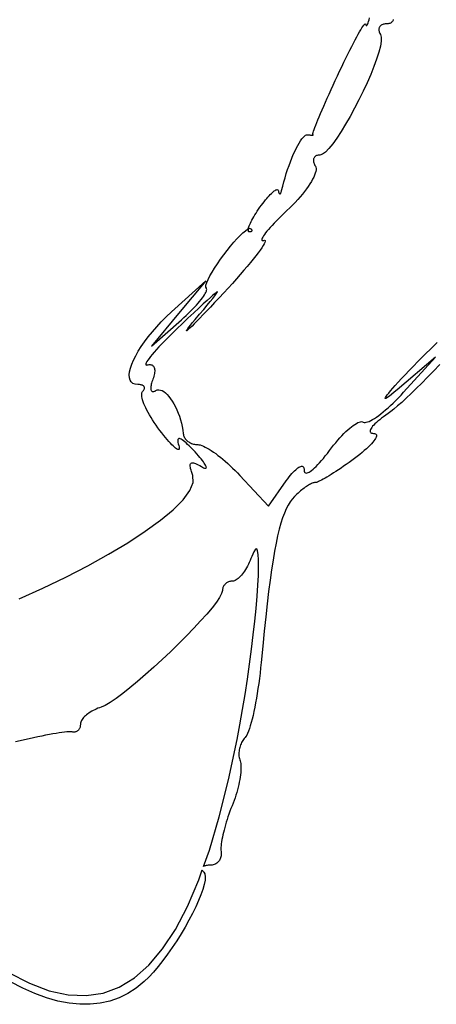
# Model space of a CAD drawing. Header units: metres. Extents: x 7 to 471, y 42 to 513.
# Tile 44 of 85: x 161 to 174, y 157 to 189. Entities that reach past the tile are written whole.
import ezdxf

# ---------------------------------------------------------------- set-up
doc = ezdxf.new("R2010")
doc.units = ezdxf.units.M

msp = doc.modelspace()

# ---------------------------------------------------------------- linework, layer by layer
for p, q in [((172.291, 188.817), (172.306, 188.872)), ((172.306, 188.872), (172.321, 188.934)), ((173.084, 188.86), (173.076, 188.84)), ((173.09, 188.881), (173.084, 188.86)), ((172, 188.481), (172.04, 188.55)), ((172.04, 188.55), (172.076, 188.609)), ((172.076, 188.609), (172.108, 188.658)), ((172.108, 188.658), (172.135, 188.697)), ((172.135, 188.697), (172.157, 188.724)), ((172.157, 188.724), (172.174, 188.74)), ((172.174, 188.74), (172.186, 188.744)), ((172.186, 188.744), (172.193, 188.736)), ((172.193, 188.736), (172.202, 188.707)), ((172.202, 188.707), (172.213, 188.69)), ((172.213, 188.69), (172.224, 188.685)), ((172.224, 188.685), (172.236, 188.691)), ((172.236, 188.691), (172.249, 188.708)), ((172.249, 188.708), (172.263, 188.735)), ((172.263, 188.735), (172.277, 188.771)), ((172.277, 188.771), (172.291, 188.817)), ((172.626, 188.575), (172.625, 188.552)), ((172.625, 188.552), (172.626, 188.528)), ((172.629, 188.597), (172.626, 188.575)), ((172.635, 188.617), (172.629, 188.597)), ((172.644, 188.636), (172.635, 188.617)), ((172.656, 188.654), (172.644, 188.636)), ((172.669, 188.67), (172.656, 188.654)), ((172.685, 188.685), (172.669, 188.67)), ((172.704, 188.698), (172.685, 188.685)), ((172.725, 188.709), (172.704, 188.698)), ((172.748, 188.719), (172.725, 188.709)), ((172.773, 188.726), (172.748, 188.719)), ((172.8, 188.732), (172.773, 188.726)), ((172.83, 188.735), (172.8, 188.732)), ((172.861, 188.736), (172.83, 188.735)), ((172.893, 188.737), (172.861, 188.736)), ((172.922, 188.741), (172.893, 188.737)), ((172.949, 188.746), (172.922, 188.741)), ((172.974, 188.754), (172.949, 188.746)), ((172.997, 188.764), (172.974, 188.754)), ((173.018, 188.776), (172.997, 188.764)), ((173.036, 188.789), (173.018, 188.776)), ((173.051, 188.804), (173.036, 188.789)), ((173.065, 188.821), (173.051, 188.804)), ((173.076, 188.84), (173.065, 188.821)), ((171.803, 188.118), (171.857, 188.221)), ((171.857, 188.221), (171.908, 188.317)), ((171.908, 188.317), (171.956, 188.403)), ((171.956, 188.403), (172, 188.481)), ((172.626, 188.528), (172.631, 188.504)), ((172.631, 188.504), (172.638, 188.478)), ((172.638, 188.478), (172.648, 188.451)), ((172.648, 188.451), (172.661, 188.424)), ((172.661, 188.424), (172.677, 188.396)), ((172.677, 188.396), (172.702, 188.309)), ((172.702, 188.309), (172.7, 188.182)), ((171.687, 187.89), (171.746, 188.008)), ((171.746, 188.008), (171.803, 188.118)), ((172.673, 188.018), (172.623, 187.824)), ((172.7, 188.182), (172.673, 188.018)), ((171.494, 187.499), (171.56, 187.635)), ((171.56, 187.635), (171.625, 187.766)), ((171.625, 187.766), (171.687, 187.89)), ((172.553, 187.604), (172.464, 187.364)), ((172.623, 187.824), (172.553, 187.604)), ((171.357, 187.211), (171.426, 187.357)), ((171.426, 187.357), (171.494, 187.499)), ((172.464, 187.364), (172.36, 187.106)), ((171.216, 186.909), (171.286, 187.06)), ((171.286, 187.06), (171.357, 187.211)), ((172.36, 187.106), (172.244, 186.838)), ((171.082, 186.615), (171.148, 186.76)), ((171.148, 186.76), (171.216, 186.909)), ((172.244, 186.838), (172.116, 186.563)), ((170.899, 186.206), (170.957, 186.338)), ((170.957, 186.338), (171.018, 186.474)), ((171.018, 186.474), (171.082, 186.615)), ((172.116, 186.563), (171.981, 186.286)), ((170.792, 185.96), (170.844, 186.08)), ((170.844, 186.08), (170.899, 186.206)), ((171.84, 186.013), (171.695, 185.748)), ((171.981, 186.286), (171.84, 186.013)), ((170.658, 185.641), (170.699, 185.74)), ((170.699, 185.74), (170.743, 185.847)), ((170.743, 185.847), (170.792, 185.96)), ((171.695, 185.748), (171.55, 185.496)), ((170.536, 185.329), (170.56, 185.393)), ((170.56, 185.393), (170.588, 185.467)), ((170.588, 185.467), (170.621, 185.55)), ((170.621, 185.55), (170.658, 185.641)), ((171.55, 185.496), (171.407, 185.262)), ((170.137, 185.022), (170.179, 185.073)), ((170.179, 185.073), (170.219, 185.113)), ((170.219, 185.113), (170.257, 185.141)), ((170.257, 185.141), (170.292, 185.157)), ((170.292, 185.157), (170.325, 185.159)), ((170.325, 185.159), (170.345, 185.157)), ((170.345, 185.157), (170.363, 185.154)), ((170.363, 185.154), (170.381, 185.152)), ((170.381, 185.152), (170.398, 185.151)), ((170.398, 185.151), (170.414, 185.149)), ((170.414, 185.149), (170.428, 185.148)), ((170.428, 185.148), (170.442, 185.147)), ((170.442, 185.147), (170.454, 185.147)), ((170.454, 185.147), (170.466, 185.147)), ((170.466, 185.147), (170.475, 185.147)), ((170.475, 185.147), (170.484, 185.148)), ((170.484, 185.148), (170.491, 185.149)), ((170.491, 185.149), (170.497, 185.15)), ((170.493, 185.176), (170.496, 185.198)), ((170.496, 185.167), (170.493, 185.176)), ((170.496, 185.198), (170.504, 185.231)), ((170.501, 185.163), (170.496, 185.167)), ((170.497, 185.15), (170.502, 185.151)), ((170.505, 185.16), (170.501, 185.163)), ((170.502, 185.151), (170.505, 185.153)), ((170.504, 185.231), (170.518, 185.275)), ((170.506, 185.158), (170.505, 185.16)), ((170.505, 185.153), (170.506, 185.155)), ((170.506, 185.155), (170.506, 185.158)), ((170.518, 185.275), (170.536, 185.329)), ((171.267, 185.05), (171.135, 184.866)), ((171.407, 185.262), (171.267, 185.05)), ((169.908, 184.621), (169.955, 184.718)), ((169.955, 184.718), (170.002, 184.808)), ((170.002, 184.808), (170.048, 184.889)), ((170.048, 184.889), (170.093, 184.96)), ((170.093, 184.96), (170.137, 185.022)), ((171.135, 184.866), (171.011, 184.714)), ((169.768, 184.288), (169.814, 184.405)), ((169.814, 184.405), (169.861, 184.516)), ((169.861, 184.516), (169.908, 184.621)), ((170.533, 184.415), (170.524, 184.396)), ((170.544, 184.433), (170.533, 184.415)), ((170.558, 184.448), (170.544, 184.433)), ((170.574, 184.462), (170.558, 184.448)), ((170.593, 184.474), (170.574, 184.462)), ((170.613, 184.484), (170.593, 184.474)), ((170.636, 184.492), (170.613, 184.484)), ((170.661, 184.498), (170.636, 184.492)), ((170.688, 184.502), (170.661, 184.498)), ((170.718, 184.503), (170.688, 184.502)), ((170.8, 184.528), (170.718, 184.503)), ((170.898, 184.6), (170.8, 184.528)), ((171.011, 184.714), (170.898, 184.6)), ((169.677, 184.038), (169.722, 184.165)), ((169.722, 184.165), (169.768, 184.288)), ((170.513, 184.354), (170.512, 184.331)), ((170.512, 184.331), (170.513, 184.307)), ((170.517, 184.376), (170.513, 184.354)), ((170.513, 184.307), (170.516, 184.281)), ((170.516, 184.281), (170.522, 184.255)), ((170.524, 184.396), (170.517, 184.376)), ((170.522, 184.255), (170.531, 184.227)), ((170.531, 184.227), (170.543, 184.199)), ((170.543, 184.199), (170.557, 184.17)), ((170.557, 184.17), (170.574, 184.14)), ((170.574, 184.14), (170.589, 184.107)), ((170.589, 184.107), (170.595, 184.067)), ((169.554, 183.636), (169.593, 183.773)), ((169.593, 183.773), (169.634, 183.907)), ((169.634, 183.907), (169.677, 184.038)), ((170.52, 183.789), (170.485, 183.72)), ((170.549, 183.854), (170.52, 183.789)), ((170.571, 183.915), (170.549, 183.854)), ((170.586, 183.971), (170.571, 183.915)), ((170.594, 184.022), (170.586, 183.971)), ((170.595, 184.067), (170.594, 184.022)), ((169.483, 183.356), (169.517, 183.497)), ((169.517, 183.497), (169.554, 183.636)), ((170.344, 183.491), (170.286, 183.41)), ((170.396, 183.57), (170.344, 183.491)), ((170.444, 183.647), (170.396, 183.57)), ((170.485, 183.72), (170.444, 183.647)), ((169.001, 183.102), (169.041, 183.148)), ((169.041, 183.148), (169.079, 183.191)), ((169.079, 183.191), (169.116, 183.23)), ((169.116, 183.23), (169.152, 183.265)), ((169.152, 183.265), (169.185, 183.296)), ((169.185, 183.296), (169.216, 183.323)), ((169.216, 183.323), (169.245, 183.345)), ((169.245, 183.345), (169.272, 183.363)), ((169.272, 183.363), (169.296, 183.376)), ((169.296, 183.376), (169.317, 183.384)), ((169.317, 183.384), (169.335, 183.387)), ((169.335, 183.387), (169.351, 183.385)), ((169.351, 183.385), (169.363, 183.378)), ((169.363, 183.378), (169.372, 183.365)), ((169.372, 183.365), (169.377, 183.347)), ((169.377, 183.347), (169.381, 183.327)), ((169.381, 183.327), (169.385, 183.309)), ((169.385, 183.309), (169.39, 183.293)), ((169.39, 183.293), (169.394, 183.28)), ((169.394, 183.28), (169.399, 183.268)), ((169.399, 183.268), (169.405, 183.259)), ((169.405, 183.259), (169.41, 183.252)), ((169.41, 183.252), (169.415, 183.247)), ((169.415, 183.247), (169.421, 183.245)), ((169.421, 183.245), (169.427, 183.244)), ((169.427, 183.244), (169.432, 183.246)), ((169.432, 183.246), (169.438, 183.25)), ((169.438, 183.25), (169.444, 183.255)), ((169.444, 183.255), (169.45, 183.263)), ((169.45, 183.263), (169.456, 183.274)), ((169.456, 183.274), (169.461, 183.286)), ((169.461, 183.286), (169.467, 183.3)), ((169.467, 183.3), (169.472, 183.317)), ((169.472, 183.317), (169.478, 183.335)), ((169.478, 183.335), (169.483, 183.356)), ((170.081, 183.153), (170.004, 183.065)), ((170.154, 183.24), (170.081, 183.153)), ((170.222, 183.326), (170.154, 183.24)), ((170.286, 183.41), (170.222, 183.326)), ((168.74, 182.753), (168.784, 182.818)), ((168.784, 182.818), (168.829, 182.881)), ((168.829, 182.881), (168.873, 182.941)), ((168.873, 182.941), (168.917, 182.998)), ((168.917, 182.998), (168.959, 183.052)), ((168.959, 183.052), (169.001, 183.102)), ((169.837, 182.887), (169.748, 182.798)), ((169.922, 182.976), (169.837, 182.887)), ((170.004, 183.065), (169.922, 182.976)), ((168.554, 182.458), (168.586, 182.513)), ((168.586, 182.513), (168.621, 182.57)), ((168.621, 182.57), (168.658, 182.63)), ((168.658, 182.63), (168.698, 182.691)), ((168.698, 182.691), (168.74, 182.753)), ((169.475, 182.539), (169.393, 182.457)), ((169.563, 182.623), (169.475, 182.539)), ((169.655, 182.71), (169.563, 182.623)), ((169.748, 182.798), (169.655, 182.71)), ((168.411, 182.151), (168.422, 182.185)), ((168.422, 182.185), (168.436, 182.223)), ((168.436, 182.223), (168.454, 182.264)), ((168.454, 182.264), (168.475, 182.308)), ((168.475, 182.308), (168.498, 182.355)), ((168.498, 182.355), (168.525, 182.405)), ((168.525, 182.405), (168.554, 182.458)), ((169.175, 182.232), (169.113, 182.165)), ((169.242, 182.304), (169.175, 182.232)), ((169.315, 182.379), (169.242, 182.304)), ((169.393, 182.457), (169.315, 182.379)), ((168.041, 181.802), (168.14, 181.905)), ((168.14, 181.905), (168.231, 181.992)), ((168.231, 181.992), (168.313, 182.06)), ((168.313, 182.06), (168.384, 182.106)), ((168.384, 182.106), (168.401, 182.112)), ((168.401, 182.112), (168.398, 182.095)), ((168.398, 182.095), (168.398, 182.073)), ((168.398, 182.073), (168.4, 182.056)), ((168.4, 182.056), (168.407, 182.044)), ((168.442, 182.127), (168.401, 182.112)), ((168.401, 182.112), (168.403, 182.121)), ((168.403, 182.121), (168.411, 182.151)), ((168.407, 182.044), (168.417, 182.036)), ((168.417, 182.036), (168.431, 182.033)), ((168.431, 182.033), (168.447, 182.034)), ((168.483, 182.122), (168.442, 182.127)), ((168.447, 182.034), (168.461, 182.034)), ((168.461, 182.034), (168.474, 182.036)), ((168.474, 182.036), (168.486, 182.038)), ((168.495, 182.114), (168.483, 182.122)), ((168.486, 182.038), (168.496, 182.04)), ((168.504, 182.107), (168.495, 182.114)), ((168.496, 182.04), (168.505, 182.043)), ((168.512, 182.1), (168.504, 182.107)), ((168.505, 182.043), (168.513, 182.047)), ((168.519, 182.094), (168.512, 182.1)), ((168.513, 182.047), (168.519, 182.05)), ((168.524, 182.087), (168.519, 182.094)), ((168.519, 182.05), (168.524, 182.055)), ((168.528, 182.081), (168.524, 182.087)), ((168.524, 182.055), (168.528, 182.059)), ((168.53, 182.075), (168.528, 182.081)), ((168.528, 182.059), (168.53, 182.064)), ((168.53, 182.069), (168.53, 182.075)), ((168.53, 182.064), (168.53, 182.069)), ((168.895, 181.893), (168.871, 181.854)), ((168.926, 181.938), (168.895, 181.893)), ((168.964, 181.987), (168.926, 181.938)), ((169.008, 182.042), (168.964, 181.987)), ((169.058, 182.101), (169.008, 182.042)), ((169.113, 182.165), (169.058, 182.101)), ((167.721, 181.422), (167.829, 181.557)), ((167.829, 181.557), (167.937, 181.685)), ((167.937, 181.685), (168.041, 181.802)), ((168.883, 181.579), (168.839, 181.511)), ((168.844, 181.792), (168.841, 181.77)), ((168.841, 181.77), (168.846, 181.755)), ((168.854, 181.82), (168.844, 181.792)), ((168.846, 181.755), (168.859, 181.746)), ((168.871, 181.854), (168.854, 181.82)), ((168.859, 181.746), (168.879, 181.744)), ((168.879, 181.744), (168.908, 181.749)), ((168.916, 181.636), (168.883, 181.579)), ((168.908, 181.749), (168.934, 181.752)), ((168.938, 181.683), (168.916, 181.636)), ((168.934, 181.752), (168.947, 181.741)), ((168.949, 181.718), (168.938, 181.683)), ((168.947, 181.741), (168.949, 181.718)), ((167.51, 181.139), (167.614, 181.281)), ((167.614, 181.281), (167.721, 181.422)), ((168.647, 181.249), (168.565, 181.144)), ((168.721, 181.345), (168.647, 181.249)), ((168.785, 181.433), (168.721, 181.345)), ((168.839, 181.511), (168.785, 181.433)), ((167.319, 180.856), (167.411, 180.996)), ((167.411, 180.996), (167.51, 181.139)), ((168.373, 180.91), (168.264, 180.782)), ((168.473, 181.03), (168.373, 180.91)), ((168.565, 181.144), (168.473, 181.03)), ((167.107, 180.485), (167.165, 180.598)), ((167.165, 180.598), (167.236, 180.723)), ((167.236, 180.723), (167.319, 180.856)), ((168.148, 180.648), (168.025, 180.507)), ((168.264, 180.782), (168.148, 180.648)), ((165.924, 179.44), (167.038, 180.446)), ((167.038, 180.446), (166.157, 179.387)), ((167.034, 180.241), (167.04, 180.303)), ((167.04, 180.303), (167.064, 180.385)), ((167.064, 180.385), (167.107, 180.485)), ((167.895, 180.361), (167.758, 180.21)), ((168.025, 180.507), (167.895, 180.361)), ((166.959, 179.939), (166.991, 179.986)), ((166.991, 179.986), (167.017, 180.03)), ((167.017, 180.03), (167.038, 180.07)), ((167.051, 180.201), (167.034, 180.241)), ((167.038, 180.07), (167.052, 180.105)), ((167.061, 180.184), (167.051, 180.201)), ((167.052, 180.105), (167.061, 180.137)), ((167.064, 180.163), (167.061, 180.184)), ((167.061, 180.137), (167.064, 180.163)), ((167.266, 179.982), (167.182, 179.907)), ((167.26, 179.876), (167.324, 179.957)), ((167.331, 180.037), (167.266, 179.982)), ((167.324, 179.957), (167.37, 180.019)), ((167.376, 180.073), (167.331, 180.037)), ((167.37, 180.019), (167.399, 180.061)), ((167.403, 180.088), (167.376, 180.073)), ((167.399, 180.061), (167.41, 180.085)), ((167.41, 180.085), (167.403, 180.088)), ((167.615, 180.054), (167.466, 179.894)), ((167.758, 180.21), (167.615, 180.054)), ((166.671, 179.593), (166.73, 179.657)), ((166.73, 179.657), (166.785, 179.718)), ((166.785, 179.718), (166.835, 179.778)), ((166.953, 179.698), (166.808, 179.562)), ((166.835, 179.778), (166.881, 179.834)), ((166.881, 179.834), (166.923, 179.888)), ((166.923, 179.888), (166.959, 179.939)), ((167.078, 179.812), (166.953, 179.698)), ((166.965, 179.519), (167.08, 179.657)), ((167.182, 179.907), (167.078, 179.812)), ((167.08, 179.657), (167.178, 179.776)), ((167.178, 179.776), (167.26, 179.876)), ((167.32, 179.738), (167.183, 179.593)), ((167.466, 179.894), (167.32, 179.738)), ((166.157, 179.387), (165.276, 178.329)), ((165.756, 179.283), (165.924, 179.44)), ((166.324, 179.254), (166.4, 179.323)), ((166.4, 179.323), (166.472, 179.393)), ((166.642, 179.407), (166.455, 179.231)), ((166.472, 179.393), (166.542, 179.461)), ((166.542, 179.461), (166.608, 179.528)), ((166.608, 179.528), (166.671, 179.593)), ((166.808, 179.562), (166.642, 179.407)), ((166.687, 179.188), (166.834, 179.363)), ((166.834, 179.363), (166.965, 179.519)), ((166.941, 179.339), (166.836, 179.231)), ((167.057, 179.46), (166.941, 179.339)), ((167.183, 179.593), (167.057, 179.46)), ((165.276, 178.329), (166.245, 179.183)), ((165.447, 178.961), (165.597, 179.123)), ((165.597, 179.123), (165.756, 179.283)), ((166.247, 179.035), (166.126, 178.92)), ((166.245, 179.183), (166.324, 179.254)), ((166.455, 179.231), (166.247, 179.035)), ((166.487, 178.944), (166.54, 179.011)), ((166.54, 179.011), (166.607, 179.092)), ((166.659, 179.051), (166.588, 178.98)), ((166.607, 179.092), (166.687, 179.188)), ((166.742, 179.135), (166.659, 179.051)), ((166.836, 179.231), (166.742, 179.135)), ((165.177, 178.636), (165.307, 178.798)), ((165.307, 178.798), (165.447, 178.961)), ((165.9, 178.7), (165.795, 178.595)), ((166.01, 178.808), (165.9, 178.7)), ((166.126, 178.92), (166.01, 178.808)), ((166.407, 178.822), (166.408, 178.832)), ((166.419, 178.827), (166.407, 178.822)), ((166.408, 178.832), (166.421, 178.855)), ((166.443, 178.845), (166.419, 178.827)), ((166.421, 178.855), (166.448, 178.892)), ((166.479, 178.877), (166.443, 178.845)), ((166.448, 178.892), (166.487, 178.944)), ((166.528, 178.922), (166.479, 178.877)), ((166.588, 178.98), (166.528, 178.922)), ((164.95, 178.319), (165.057, 178.476)), ((165.057, 178.476), (165.177, 178.636)), ((165.604, 178.399), (165.519, 178.308)), ((165.696, 178.495), (165.604, 178.399)), ((165.795, 178.595), (165.696, 178.495)), ((174.4, 178.342), (174.512, 178.448)), ((164.771, 178.019), (164.854, 178.167)), ((164.854, 178.167), (164.95, 178.319)), ((165.305, 178.068), (165.249, 178)), ((165.369, 178.142), (165.305, 178.068)), ((165.44, 178.223), (165.369, 178.142)), ((165.519, 178.308), (165.44, 178.223)), ((174.024, 177.973), (174.155, 178.104)), ((174.155, 178.104), (174.281, 178.228)), ((174.281, 178.228), (174.4, 178.342)), ((164.602, 177.622), (164.644, 177.746)), ((164.644, 177.746), (164.701, 177.879)), ((164.701, 177.879), (164.771, 178.019)), ((165.096, 177.766), (165.093, 177.743)), ((165.093, 177.743), (165.1, 177.728)), ((165.109, 177.798), (165.096, 177.766)), ((165.1, 177.728), (165.117, 177.723)), ((165.131, 177.837), (165.109, 177.798)), ((165.117, 177.723), (165.144, 177.726)), ((165.162, 177.884), (165.131, 177.837)), ((165.144, 177.726), (165.177, 177.733)), ((165.201, 177.939), (165.162, 177.884)), ((165.177, 177.733), (165.208, 177.737)), ((165.249, 178), (165.201, 177.939)), ((165.208, 177.737), (165.237, 177.737)), ((165.237, 177.737), (165.263, 177.733)), ((165.263, 177.733), (165.287, 177.726)), ((165.287, 177.726), (165.308, 177.715)), ((174.449, 177.976), (173.214, 176.922)), ((173.424, 176.843), (174.449, 177.976)), ((173.743, 177.688), (173.886, 177.834)), ((173.886, 177.834), (174.024, 177.973)), ((174.593, 177.741), (174.39, 177.53)), ((164.562, 177.405), (164.574, 177.508)), ((164.565, 177.315), (164.562, 177.405)), ((164.574, 177.508), (164.602, 177.622)), ((165.308, 177.715), (165.327, 177.701)), ((165.327, 177.701), (165.343, 177.685)), ((165.343, 177.685), (165.356, 177.665)), ((165.367, 177.405), (165.355, 177.361)), ((165.356, 177.665), (165.367, 177.642)), ((165.367, 177.642), (165.375, 177.616)), ((165.375, 177.446), (165.367, 177.405)), ((165.375, 177.616), (165.381, 177.587)), ((165.381, 177.485), (165.375, 177.446)), ((165.381, 177.587), (165.384, 177.556)), ((165.384, 177.522), (165.381, 177.485)), ((165.384, 177.556), (165.384, 177.522)), ((173.357, 177.283), (173.474, 177.408)), ((173.474, 177.408), (173.603, 177.543)), ((173.603, 177.543), (173.743, 177.688)), ((174.39, 177.53), (174.195, 177.33)), ((164.585, 177.239), (164.565, 177.315)), ((164.622, 177.177), (164.585, 177.239)), ((164.676, 177.132), (164.622, 177.177)), ((164.748, 177.104), (164.676, 177.132)), ((164.839, 177.094), (164.748, 177.104)), ((164.869, 177.094), (164.839, 177.094)), ((164.897, 177.091), (164.869, 177.094)), ((164.923, 177.088), (164.897, 177.091)), ((164.947, 177.083), (164.923, 177.088)), ((165.272, 177.1), (165.265, 177.064)), ((165.281, 177.138), (165.272, 177.1)), ((165.293, 177.179), (165.281, 177.138)), ((165.307, 177.222), (165.293, 177.179)), ((165.324, 177.267), (165.307, 177.222)), ((165.341, 177.315), (165.324, 177.267)), ((165.355, 177.361), (165.341, 177.315)), ((173.156, 177.064), (173.25, 177.168)), ((173.25, 177.168), (173.357, 177.283)), ((174.008, 177.141), (173.83, 176.964)), ((174.195, 177.33), (174.008, 177.141)), ((164.968, 177.077), (164.947, 177.083)), ((164.962, 176.786), (164.967, 176.82)), ((164.962, 176.746), (164.962, 176.786)), ((164.967, 176.82), (164.977, 176.848)), ((164.987, 177.069), (164.968, 177.077)), ((164.977, 176.848), (164.993, 176.87)), ((165.004, 177.061), (164.987, 177.069)), ((164.993, 176.87), (165.01, 176.888)), ((165.019, 177.051), (165.004, 177.061)), ((165.01, 176.888), (165.024, 176.906)), ((165.031, 177.04), (165.019, 177.051)), ((165.024, 176.906), (165.036, 176.924)), ((165.04, 177.028), (165.031, 177.04)), ((165.036, 176.924), (165.044, 176.941)), ((165.047, 177.016), (165.04, 177.028)), ((165.044, 176.941), (165.05, 176.957)), ((165.052, 177.002), (165.047, 177.016)), ((165.05, 176.957), (165.053, 176.973)), ((165.054, 176.988), (165.052, 177.002)), ((165.053, 176.973), (165.054, 176.988)), ((165.26, 177.031), (165.257, 177.001)), ((165.257, 177.001), (165.257, 176.973)), ((165.257, 176.973), (165.259, 176.948)), ((165.259, 176.948), (165.263, 176.927)), ((165.265, 177.064), (165.26, 177.031)), ((165.263, 176.927), (165.269, 176.908)), ((165.269, 176.908), (165.278, 176.893)), ((165.278, 176.893), (165.288, 176.881)), ((165.288, 176.881), (165.301, 176.872)), ((165.301, 176.872), (165.316, 176.867)), ((165.316, 176.867), (165.333, 176.866)), ((165.333, 176.866), (165.352, 176.868)), ((165.352, 176.868), (165.372, 176.874)), ((165.372, 176.874), (165.395, 176.884)), ((165.395, 176.884), (165.42, 176.898)), ((165.42, 176.898), (165.466, 176.918)), ((165.466, 176.918), (165.515, 176.924)), ((165.515, 176.924), (165.566, 176.916)), ((165.566, 176.916), (165.62, 176.896)), ((165.62, 176.896), (165.674, 176.864)), ((165.674, 176.864), (165.729, 176.82)), ((165.729, 176.82), (165.785, 176.767)), ((172.895, 176.76), (172.942, 176.819)), ((172.942, 176.819), (173.001, 176.89)), ((173.037, 176.776), (172.97, 176.723)), ((173.001, 176.89), (173.073, 176.972)), ((173.119, 176.842), (173.037, 176.776)), ((173.073, 176.972), (173.156, 177.064)), ((173.214, 176.922), (173.119, 176.842)), ((173.34, 176.75), (173.424, 176.843)), ((173.663, 176.801), (173.506, 176.652)), ((173.83, 176.964), (173.663, 176.801)), ((164.967, 176.701), (164.962, 176.746)), ((164.978, 176.651), (164.967, 176.701)), ((164.992, 176.596), (164.978, 176.651)), ((165.012, 176.537), (164.992, 176.596)), ((165.036, 176.474), (165.012, 176.537)), ((165.064, 176.407), (165.036, 176.474)), ((165.785, 176.767), (165.841, 176.704)), ((165.841, 176.704), (165.895, 176.633)), ((165.895, 176.633), (165.949, 176.553)), ((165.949, 176.553), (166.001, 176.467)), ((166.001, 176.467), (166.05, 176.374)), ((172.827, 176.653), (172.837, 176.677)), ((172.83, 176.642), (172.827, 176.653)), ((172.845, 176.643), (172.83, 176.642)), ((172.837, 176.677), (172.86, 176.712)), ((172.874, 176.657), (172.845, 176.643)), ((172.86, 176.712), (172.895, 176.76)), ((172.915, 176.683), (172.874, 176.657)), ((172.97, 176.723), (172.915, 176.683)), ((173.005, 176.416), (173.087, 176.494)), ((173.087, 176.494), (173.171, 176.576)), ((173.171, 176.576), (173.255, 176.662)), ((173.362, 176.518), (173.23, 176.401)), ((173.255, 176.662), (173.34, 176.75)), ((173.506, 176.652), (173.362, 176.518)), ((165.097, 176.337), (165.064, 176.407)), ((165.133, 176.264), (165.097, 176.337)), ((165.173, 176.188), (165.133, 176.264)), ((165.217, 176.11), (165.173, 176.188)), ((166.05, 176.374), (166.097, 176.276)), ((166.097, 176.276), (166.141, 176.174)), ((166.141, 176.174), (166.18, 176.067)), ((172.619, 176.093), (172.691, 176.148)), ((172.691, 176.148), (172.766, 176.208)), ((172.766, 176.208), (172.844, 176.272)), ((172.844, 176.272), (172.923, 176.342)), ((172.925, 176.158), (172.849, 176.106)), ((172.923, 176.342), (173.005, 176.416)), ((173.011, 176.22), (172.925, 176.158)), ((173.113, 176.301), (173.011, 176.22)), ((173.23, 176.401), (173.113, 176.301)), ((165.265, 176.03), (165.217, 176.11)), ((165.316, 175.949), (165.265, 176.03)), ((165.37, 175.865), (165.316, 175.949)), ((165.428, 175.781), (165.37, 175.865)), ((166.18, 176.067), (166.216, 175.958)), ((166.216, 175.958), (166.246, 175.847)), ((166.246, 175.847), (166.272, 175.734)), ((171.85, 175.808), (171.899, 175.839)), ((171.899, 175.839), (171.946, 175.863)), ((171.946, 175.863), (171.989, 175.881)), ((171.989, 175.881), (172.028, 175.892)), ((172.028, 175.892), (172.063, 175.896)), ((172.063, 175.896), (172.094, 175.892)), ((172.094, 175.892), (172.119, 175.882)), ((172.119, 175.882), (172.146, 175.872)), ((172.146, 175.872), (172.178, 175.869)), ((172.178, 175.869), (172.217, 175.874)), ((172.217, 175.874), (172.26, 175.885)), ((172.26, 175.885), (172.309, 175.904)), ((172.309, 175.904), (172.363, 175.93)), ((172.363, 175.93), (172.421, 175.961)), ((172.421, 175.961), (172.483, 175.999)), ((172.498, 175.824), (172.458, 175.783)), ((172.483, 175.999), (172.549, 176.043)), ((172.544, 175.867), (172.498, 175.824)), ((172.595, 175.911), (172.544, 175.867)), ((172.549, 176.043), (172.619, 176.093)), ((172.651, 175.958), (172.595, 175.911)), ((172.712, 176.006), (172.651, 175.958)), ((172.778, 176.055), (172.712, 176.006)), ((172.849, 176.106), (172.778, 176.055)), ((165.488, 175.697), (165.428, 175.781)), ((165.552, 175.611), (165.488, 175.697)), ((165.615, 175.529), (165.552, 175.611)), ((165.676, 175.451), (165.615, 175.529)), ((166.272, 175.734), (166.291, 175.62)), ((166.291, 175.62), (166.304, 175.507)), ((166.304, 175.507), (166.308, 175.478)), ((171.43, 175.442), (171.496, 175.509)), ((171.496, 175.509), (171.56, 175.572)), ((171.56, 175.572), (171.622, 175.629)), ((171.622, 175.629), (171.682, 175.682)), ((171.682, 175.682), (171.741, 175.73)), ((171.741, 175.73), (171.797, 175.772)), ((171.797, 175.772), (171.85, 175.808)), ((172.344, 175.616), (172.34, 175.591)), ((172.34, 175.591), (172.342, 175.57)), ((172.342, 175.57), (172.35, 175.551)), ((172.355, 175.644), (172.344, 175.616)), ((172.35, 175.551), (172.365, 175.537)), ((172.372, 175.675), (172.355, 175.644)), ((172.365, 175.537), (172.386, 175.526)), ((172.395, 175.708), (172.372, 175.675)), ((172.386, 175.526), (172.414, 175.519)), ((172.424, 175.745), (172.395, 175.708)), ((172.414, 175.519), (172.45, 175.516)), ((172.458, 175.783), (172.424, 175.745)), ((172.45, 175.516), (172.485, 175.513)), ((172.485, 175.513), (172.512, 175.504)), ((172.512, 175.504), (172.531, 175.491)), ((165.734, 175.38), (165.676, 175.451)), ((165.789, 175.314), (165.734, 175.38)), ((165.842, 175.253), (165.789, 175.314)), ((165.891, 175.199), (165.842, 175.253)), ((165.937, 175.151), (165.891, 175.199)), ((166.129, 175.315), (166.126, 175.291)), ((166.126, 175.291), (166.127, 175.26)), ((166.127, 175.26), (166.133, 175.223)), ((166.136, 175.333), (166.129, 175.315)), ((166.133, 175.223), (166.143, 175.179)), ((166.148, 175.345), (166.136, 175.333)), ((166.164, 175.35), (166.148, 175.345)), ((166.185, 175.349), (166.164, 175.35)), ((166.209, 175.341), (166.185, 175.349)), ((166.238, 175.327), (166.209, 175.341)), ((166.272, 175.307), (166.238, 175.327)), ((166.309, 175.28), (166.272, 175.307)), ((166.308, 175.478), (166.315, 175.45)), ((166.351, 175.247), (166.309, 175.28)), ((166.315, 175.45), (166.324, 175.422)), ((166.324, 175.422), (166.336, 175.396)), ((166.336, 175.396), (166.351, 175.37)), ((166.351, 175.37), (166.367, 175.345)), ((166.396, 175.207), (166.351, 175.247)), ((166.367, 175.345), (166.386, 175.321)), ((166.386, 175.321), (166.407, 175.299)), ((166.447, 175.162), (166.396, 175.207)), ((166.407, 175.299), (166.43, 175.278)), ((166.43, 175.278), (166.454, 175.258)), ((166.454, 175.258), (166.481, 175.239)), ((166.481, 175.239), (166.508, 175.222)), ((166.508, 175.222), (166.538, 175.207)), ((166.538, 175.207), (166.568, 175.194)), ((166.568, 175.194), (166.6, 175.182)), ((166.6, 175.182), (166.633, 175.172)), ((171.162, 175.133), (171.229, 175.216)), ((171.229, 175.216), (171.297, 175.295)), ((171.297, 175.295), (171.364, 175.37)), ((171.364, 175.37), (171.43, 175.442)), ((172.385, 175.18), (172.336, 175.129)), ((172.427, 175.229), (172.385, 175.18)), ((172.464, 175.275), (172.427, 175.229)), ((172.494, 175.317), (172.464, 175.275)), ((172.517, 175.356), (172.494, 175.317)), ((172.534, 175.391), (172.517, 175.356)), ((172.531, 175.491), (172.543, 175.472)), ((172.544, 175.422), (172.534, 175.391)), ((172.543, 175.472), (172.547, 175.449)), ((172.547, 175.449), (172.544, 175.422)), ((165.979, 175.109), (165.937, 175.151)), ((166.018, 175.073), (165.979, 175.109)), ((166.053, 175.043), (166.018, 175.073)), ((166.084, 175.02), (166.053, 175.043)), ((166.111, 175.004), (166.084, 175.02)), ((166.133, 174.995), (166.111, 175.004)), ((166.151, 174.992), (166.133, 174.995)), ((166.143, 175.179), (166.158, 175.129)), ((166.165, 174.997), (166.151, 174.992)), ((166.158, 175.129), (166.17, 175.087)), ((166.174, 175.008), (166.165, 174.997)), ((166.17, 175.087), (166.177, 175.054)), ((166.178, 175.027), (166.174, 175.008)), ((166.177, 175.054), (166.178, 175.027)), ((166.501, 175.11), (166.447, 175.162)), ((166.559, 175.051), (166.501, 175.11)), ((166.621, 174.987), (166.559, 175.051)), ((166.688, 174.916), (166.621, 174.987)), ((166.633, 175.172), (166.667, 175.164)), ((166.667, 175.164), (166.701, 175.159)), ((166.743, 174.854), (166.688, 174.916)), ((166.701, 175.159), (166.737, 175.155)), ((166.737, 175.155), (166.773, 175.154)), ((166.773, 175.154), (166.811, 175.151)), ((166.811, 175.151), (166.855, 175.141)), ((166.855, 175.141), (166.904, 175.125)), ((166.904, 175.125), (166.958, 175.103)), ((166.958, 175.103), (167.015, 175.076)), ((167.015, 175.076), (167.076, 175.043)), ((167.076, 175.043), (167.141, 175.005)), ((167.141, 175.005), (167.209, 174.962)), ((167.209, 174.962), (167.28, 174.914)), ((167.28, 174.914), (167.353, 174.862)), ((167.353, 174.862), (167.427, 174.806)), ((170.895, 174.787), (170.96, 174.87)), ((170.96, 174.87), (171.027, 174.958)), ((171.027, 174.958), (171.094, 175.047)), ((171.094, 175.047), (171.162, 175.133)), ((172.083, 174.899), (172.006, 174.836)), ((172.155, 174.959), (172.083, 174.899)), ((172.221, 175.018), (172.155, 174.959)), ((172.281, 175.075), (172.221, 175.018)), ((172.336, 175.129), (172.281, 175.075)), ((166.54, 174.532), (166.551, 174.547)), ((166.551, 174.547), (166.566, 174.558)), ((166.566, 174.558), (166.586, 174.565)), ((166.586, 174.565), (166.609, 174.566)), ((166.609, 174.566), (166.636, 174.563)), ((166.636, 174.563), (166.668, 174.554)), ((166.668, 174.554), (166.704, 174.542)), ((166.795, 174.796), (166.743, 174.854)), ((166.842, 174.741), (166.795, 174.796)), ((166.884, 174.69), (166.842, 174.741)), ((166.922, 174.642), (166.884, 174.69)), ((166.955, 174.598), (166.922, 174.642)), ((166.983, 174.558), (166.955, 174.598)), ((167.007, 174.522), (166.983, 174.558)), ((167.427, 174.806), (167.504, 174.746)), ((167.504, 174.746), (167.582, 174.682)), ((167.582, 174.682), (167.661, 174.615)), ((167.661, 174.615), (167.74, 174.545)), ((167.74, 174.545), (167.82, 174.473)), ((170.654, 174.507), (170.711, 174.569)), ((170.711, 174.569), (170.771, 174.636)), ((170.771, 174.636), (170.832, 174.709)), ((170.832, 174.709), (170.895, 174.787)), ((171.66, 174.577), (171.572, 174.515)), ((171.748, 174.641), (171.66, 174.577)), ((171.837, 174.706), (171.748, 174.641)), ((171.924, 174.772), (171.837, 174.706)), ((172.006, 174.836), (171.924, 174.772)), ((166.53, 174.485), (166.533, 174.511)), ((166.531, 174.454), (166.53, 174.485)), ((166.535, 174.418), (166.531, 174.454)), ((166.533, 174.511), (166.54, 174.532)), ((166.543, 174.377), (166.535, 174.418)), ((166.556, 174.331), (166.543, 174.377)), ((166.571, 174.28), (166.556, 174.331)), ((166.591, 174.223), (166.571, 174.28)), ((166.704, 174.542), (166.745, 174.525)), ((166.745, 174.525), (166.789, 174.503)), ((166.789, 174.503), (166.838, 174.476)), ((166.838, 174.476), (166.892, 174.446)), ((166.892, 174.446), (166.931, 174.424)), ((166.931, 174.424), (166.964, 174.408)), ((166.964, 174.408), (166.992, 174.397)), ((166.992, 174.397), (167.014, 174.392)), ((167.025, 174.49), (167.007, 174.522)), ((167.014, 174.392), (167.031, 174.392)), ((167.039, 174.462), (167.025, 174.49)), ((167.031, 174.392), (167.043, 174.396)), ((167.047, 174.439), (167.039, 174.462)), ((167.043, 174.396), (167.049, 174.406)), ((167.051, 174.42), (167.047, 174.439)), ((167.049, 174.406), (167.051, 174.42)), ((167.82, 174.473), (167.899, 174.397)), ((167.899, 174.397), (167.978, 174.32)), ((167.978, 174.32), (168.056, 174.24)), ((168.056, 174.24), (168.133, 174.159)), ((169.815, 174.217), (169.857, 174.263)), ((169.857, 174.263), (169.898, 174.305)), ((169.898, 174.305), (169.937, 174.342)), ((169.937, 174.342), (169.974, 174.374)), ((169.974, 174.374), (170.009, 174.401)), ((170.009, 174.401), (170.041, 174.423)), ((170.041, 174.423), (170.072, 174.439)), ((170.072, 174.439), (170.099, 174.45)), ((170.099, 174.45), (170.125, 174.455)), ((170.125, 174.455), (170.147, 174.455)), ((170.147, 174.455), (170.166, 174.449)), ((170.166, 174.449), (170.182, 174.437)), ((170.182, 174.437), (170.195, 174.42)), ((170.195, 174.42), (170.205, 174.396)), ((170.205, 174.396), (170.211, 174.367)), ((170.211, 174.367), (170.213, 174.331)), ((170.213, 174.331), (170.216, 174.296)), ((170.216, 174.296), (170.224, 174.269)), ((170.224, 174.269), (170.237, 174.25)), ((170.237, 174.25), (170.255, 174.239)), ((170.255, 174.239), (170.278, 174.235)), ((170.278, 174.235), (170.305, 174.238)), ((170.305, 174.238), (170.336, 174.249)), ((170.336, 174.249), (170.371, 174.266)), ((170.371, 174.266), (170.41, 174.29)), ((170.41, 174.29), (170.453, 174.321)), ((170.453, 174.321), (170.499, 174.358)), ((170.499, 174.358), (170.548, 174.402)), ((170.548, 174.402), (170.6, 174.452)), ((170.6, 174.452), (170.654, 174.507)), ((171.161, 174.238), (171.087, 174.191)), ((171.239, 174.288), (171.161, 174.238)), ((171.319, 174.341), (171.239, 174.288)), ((171.402, 174.397), (171.319, 174.341)), ((171.486, 174.455), (171.402, 174.397)), ((171.572, 174.515), (171.486, 174.455)), ((166.522, 173.669), (166.629, 173.933)), ((166.614, 174.161), (166.591, 174.223)), ((166.629, 173.933), (166.614, 174.161)), ((168.133, 174.159), (169.055, 173.164)), ((169.055, 173.164), (169.633, 173.983)), ((169.633, 173.983), (169.68, 174.048)), ((169.68, 174.048), (169.726, 174.109)), ((169.726, 174.109), (169.771, 174.165)), ((169.771, 174.165), (169.815, 174.217)), ((170.5, 173.916), (170.475, 173.907)), ((170.523, 173.922), (170.5, 173.916)), ((170.543, 173.925), (170.523, 173.922)), ((170.561, 173.925), (170.543, 173.925)), ((170.58, 173.926), (170.561, 173.925)), ((170.606, 173.932), (170.58, 173.926)), ((170.639, 173.944), (170.606, 173.932)), ((170.677, 173.96), (170.639, 173.944)), ((170.721, 173.981), (170.677, 173.96)), ((170.771, 174.006), (170.721, 173.981)), ((170.825, 174.035), (170.771, 174.006)), ((170.885, 174.069), (170.825, 174.035)), ((170.948, 174.106), (170.885, 174.069)), ((171.016, 174.147), (170.948, 174.106)), ((171.087, 174.191), (171.016, 174.147)), ((166.303, 173.373), (166.522, 173.669)), ((170.055, 173.622), (170.015, 173.587)), ((170.095, 173.656), (170.055, 173.622)), ((170.134, 173.688), (170.095, 173.656)), ((170.173, 173.719), (170.134, 173.688)), ((170.211, 173.748), (170.173, 173.719)), ((170.249, 173.775), (170.211, 173.748)), ((170.286, 173.801), (170.249, 173.775)), ((170.321, 173.824), (170.286, 173.801)), ((170.355, 173.846), (170.321, 173.824)), ((170.388, 173.865), (170.355, 173.846)), ((170.419, 173.881), (170.388, 173.865)), ((170.448, 173.896), (170.419, 173.881)), ((170.475, 173.907), (170.448, 173.896)), ((165.982, 173.052), (166.303, 173.373)), ((169.758, 173.305), (169.693, 173.199)), ((169.826, 173.396), (169.758, 173.305)), ((169.897, 173.475), (169.826, 173.396)), ((169.936, 173.513), (169.897, 173.475)), ((169.976, 173.551), (169.936, 173.513)), ((170.015, 173.587), (169.976, 173.551)), ((165.57, 172.711), (165.982, 173.052)), ((169.631, 173.079), (169.572, 172.942)), ((169.693, 173.199), (169.631, 173.079)), ((165.078, 172.354), (165.57, 172.711)), ((169.515, 172.787), (169.46, 172.614)), ((169.572, 172.942), (169.515, 172.787)), ((164.515, 171.986), (165.078, 172.354)), ((169.406, 172.42), (169.354, 172.206)), ((169.46, 172.614), (169.406, 172.42)), ((169.354, 172.206), (169.304, 171.969)), ((163.891, 171.614), (164.515, 171.986)), ((168.581, 171.694), (168.516, 171.538)), ((168.634, 171.774), (168.581, 171.694)), ((168.677, 171.783), (168.634, 171.774)), ((168.708, 171.726), (168.677, 171.783)), ((168.729, 171.608), (168.708, 171.726)), ((169.255, 171.709), (169.206, 171.424)), ((169.304, 171.969), (169.255, 171.709)), ((163.219, 171.241), (163.891, 171.614)), ((168.465, 171.41), (168.437, 171.348)), ((168.491, 171.473), (168.465, 171.41)), ((168.516, 171.538), (168.491, 171.473)), ((168.74, 171.432), (168.729, 171.608)), ((168.741, 171.205), (168.74, 171.432)), ((169.206, 171.424), (169.158, 171.114)), ((162.507, 170.874), (163.219, 171.241)), ((168.282, 171.07), (168.249, 171.022)), ((168.315, 171.121), (168.282, 171.07)), ((168.347, 171.174), (168.315, 171.121)), ((168.378, 171.23), (168.347, 171.174)), ((168.408, 171.288), (168.378, 171.23)), ((168.437, 171.348), (168.408, 171.288)), ((168.733, 170.93), (168.741, 171.205)), ((169.158, 171.114), (169.111, 170.776)), ((161.766, 170.517), (162.507, 170.874)), ((167.795, 170.729), (167.771, 170.72)), ((167.82, 170.735), (167.795, 170.729)), ((167.845, 170.74), (167.82, 170.735)), ((167.872, 170.743), (167.845, 170.74)), ((167.899, 170.744), (167.872, 170.743)), ((167.926, 170.747), (167.899, 170.744)), ((167.956, 170.755), (167.926, 170.747)), ((167.986, 170.768), (167.956, 170.755)), ((168.017, 170.785), (167.986, 170.768)), ((168.049, 170.807), (168.017, 170.785)), ((168.082, 170.833), (168.049, 170.807)), ((168.115, 170.864), (168.082, 170.833)), ((168.148, 170.898), (168.115, 170.864)), ((168.182, 170.936), (168.148, 170.898)), ((168.216, 170.978), (168.182, 170.936)), ((168.249, 171.022), (168.216, 170.978)), ((168.716, 170.612), (168.733, 170.93)), ((169.111, 170.776), (169.064, 170.41)), ((161.006, 170.176), (161.766, 170.517)), ((167.569, 170.438), (167.546, 170.347)), ((167.571, 170.463), (167.569, 170.438)), ((167.574, 170.488), (167.571, 170.463)), ((167.579, 170.512), (167.574, 170.488)), ((167.586, 170.535), (167.579, 170.512)), ((167.595, 170.557), (167.586, 170.535)), ((167.606, 170.579), (167.595, 170.557)), ((167.619, 170.599), (167.606, 170.579)), ((167.633, 170.619), (167.619, 170.599)), ((167.649, 170.637), (167.633, 170.619)), ((167.666, 170.654), (167.649, 170.637)), ((167.685, 170.67), (167.666, 170.654)), ((167.705, 170.685), (167.685, 170.67)), ((167.726, 170.698), (167.705, 170.685)), ((167.748, 170.71), (167.726, 170.698)), ((167.771, 170.72), (167.748, 170.71)), ((168.69, 170.256), (168.716, 170.612)), ((167.48, 170.222), (167.375, 170.067)), ((167.546, 170.347), (167.48, 170.222)), ((168.656, 169.866), (168.69, 170.256)), ((169.064, 170.41), (169.016, 170.014)), ((167.234, 169.885), (167.063, 169.681)), ((167.375, 170.067), (167.234, 169.885)), ((168.614, 169.448), (168.656, 169.866)), ((169.016, 170.014), (168.969, 169.588)), ((166.865, 169.458), (166.645, 169.222)), ((167.063, 169.681), (166.865, 169.458)), ((168.969, 169.588), (168.92, 169.13)), ((166.645, 169.222), (166.407, 168.975)), ((168.565, 169.006), (168.614, 169.448)), ((166.407, 168.975), (166.155, 168.721)), ((168.509, 168.544), (168.565, 169.006)), ((168.92, 169.13), (168.871, 168.64)), ((166.155, 168.721), (165.893, 168.466)), ((168.446, 168.067), (168.509, 168.544)), ((168.871, 168.64), (168.821, 168.114)), ((165.625, 168.212), (165.356, 167.965)), ((165.893, 168.466), (165.625, 168.212)), ((165.356, 167.965), (165.09, 167.727)), ((168.376, 167.581), (168.446, 168.067)), ((168.804, 167.942), (168.785, 167.771)), ((168.821, 168.114), (168.804, 167.942)), ((165.09, 167.727), (164.831, 167.503)), ((168.301, 167.089), (168.376, 167.581)), ((168.765, 167.602), (168.743, 167.436)), ((168.785, 167.771), (168.765, 167.602)), ((164.583, 167.297), (164.35, 167.113)), ((164.831, 167.503), (164.583, 167.297)), ((168.719, 167.273), (168.695, 167.115)), ((168.743, 167.436), (168.719, 167.273)), ((164.137, 166.955), (163.947, 166.827)), ((164.35, 167.113), (164.137, 166.955)), ((168.22, 166.597), (168.301, 167.089)), ((168.669, 166.962), (168.643, 166.814)), ((168.695, 167.115), (168.669, 166.962)), ((163.495, 166.616), (163.444, 166.593)), ((163.547, 166.638), (163.495, 166.616)), ((163.601, 166.658), (163.547, 166.638)), ((163.656, 166.677), (163.601, 166.658)), ((163.785, 166.733), (163.656, 166.677)), ((163.947, 166.827), (163.785, 166.733)), ((168.134, 166.109), (168.22, 166.597)), ((168.615, 166.671), (168.587, 166.536)), ((168.643, 166.814), (168.615, 166.671)), ((163.036, 166.279), (163.018, 166.249)), ((163.059, 166.309), (163.036, 166.279)), ((163.084, 166.34), (163.059, 166.309)), ((163.114, 166.37), (163.084, 166.34)), ((163.146, 166.4), (163.114, 166.37)), ((163.181, 166.43), (163.146, 166.4)), ((163.219, 166.459), (163.181, 166.43)), ((163.259, 166.487), (163.219, 166.459)), ((163.302, 166.515), (163.259, 166.487)), ((163.347, 166.542), (163.302, 166.515)), ((163.395, 166.568), (163.347, 166.542)), ((163.444, 166.593), (163.395, 166.568)), ((168.53, 166.288), (168.501, 166.176)), ((168.559, 166.408), (168.53, 166.288)), ((168.587, 166.536), (168.559, 166.408)), ((162.944, 165.973), (162.932, 165.955)), ((162.954, 165.992), (162.944, 165.973)), ((162.962, 166.013), (162.954, 165.992)), ((162.97, 166.035), (162.962, 166.013)), ((162.976, 166.058), (162.97, 166.035)), ((162.98, 166.082), (162.976, 166.058)), ((162.982, 166.108), (162.98, 166.082)), ((162.983, 166.135), (162.982, 166.108)), ((162.986, 166.162), (162.983, 166.135)), ((162.992, 166.191), (162.986, 166.162)), ((163.003, 166.22), (162.992, 166.191)), ((163.018, 166.249), (163.003, 166.22)), ((168.044, 165.629), (168.134, 166.109)), ((168.442, 165.982), (168.413, 165.9)), ((168.471, 166.074), (168.442, 165.982)), ((168.501, 166.176), (168.471, 166.074)), ((161.326, 165.658), (161.181, 165.626)), ((161.467, 165.689), (161.326, 165.658)), ((161.603, 165.717), (161.467, 165.689)), ((161.735, 165.744), (161.603, 165.717)), ((161.86, 165.769), (161.735, 165.744)), ((161.98, 165.791), (161.86, 165.769)), ((162.093, 165.812), (161.98, 165.791)), ((162.199, 165.83), (162.093, 165.812)), ((162.297, 165.845), (162.199, 165.83)), ((162.387, 165.858), (162.297, 165.845)), ((162.468, 165.869), (162.387, 165.858)), ((162.539, 165.876), (162.468, 165.869)), ((162.601, 165.881), (162.539, 165.876)), ((162.651, 165.883), (162.601, 165.881)), ((162.691, 165.882), (162.651, 165.883)), ((162.719, 165.878), (162.691, 165.882)), ((162.74, 165.873), (162.719, 165.878)), ((162.762, 165.87), (162.74, 165.873)), ((162.782, 165.87), (162.762, 165.87)), ((162.802, 165.872), (162.782, 165.87)), ((162.822, 165.876), (162.802, 165.872)), ((162.84, 165.881), (162.822, 165.876)), ((162.858, 165.889), (162.84, 165.881)), ((162.875, 165.899), (162.858, 165.889)), ((162.891, 165.91), (162.875, 165.899)), ((162.906, 165.923), (162.891, 165.91)), ((162.919, 165.938), (162.906, 165.923)), ((162.932, 165.955), (162.919, 165.938)), ((168.275, 165.663), (168.251, 165.633)), ((168.301, 165.691), (168.275, 165.663)), ((168.328, 165.724), (168.301, 165.691)), ((168.356, 165.77), (168.328, 165.724)), ((168.384, 165.829), (168.356, 165.77)), ((168.413, 165.9), (168.384, 165.829)), ((161.033, 165.593), (160.883, 165.558)), ((161.181, 165.626), (161.033, 165.593)), ((167.766, 164.327), (168.044, 165.629)), ((168.12, 165.337), (168.113, 165.296)), ((168.13, 165.377), (168.12, 165.337)), ((168.142, 165.417), (168.13, 165.377)), ((168.155, 165.456), (168.142, 165.417)), ((168.171, 165.494), (168.155, 165.456)), ((168.188, 165.531), (168.171, 165.494)), ((168.207, 165.567), (168.188, 165.531)), ((168.228, 165.601), (168.207, 165.567)), ((168.251, 165.633), (168.228, 165.601)), ((168.103, 165.214), (168.102, 165.173)), ((168.102, 165.173), (168.103, 165.132)), ((168.107, 165.255), (168.103, 165.214)), ((168.103, 165.132), (168.106, 165.092)), ((168.106, 165.092), (168.111, 165.053)), ((168.113, 165.296), (168.107, 165.255)), ((168.111, 165.053), (168.118, 165.015)), ((168.118, 165.015), (168.128, 164.977)), ((168.128, 164.977), (168.141, 164.942)), ((168.141, 164.942), (168.152, 164.903)), ((168.152, 164.903), (168.161, 164.859)), ((168.161, 164.859), (168.167, 164.809)), ((168.167, 164.809), (168.17, 164.755)), ((168.17, 164.695), (168.168, 164.631)), ((168.17, 164.755), (168.17, 164.695)), ((168.144, 164.416), (168.131, 164.338)), ((168.155, 164.491), (168.144, 164.416)), ((168.163, 164.563), (168.155, 164.491)), ((168.168, 164.631), (168.163, 164.563)), ((167.468, 163.138), (167.766, 164.327)), ((168.078, 164.091), (168.056, 164.005)), ((168.098, 164.175), (168.078, 164.091)), ((168.116, 164.258), (168.098, 164.175)), ((168.131, 164.338), (168.116, 164.258)), ((167.977, 163.744), (167.946, 163.657)), ((168.005, 163.832), (167.977, 163.744)), ((168.032, 163.919), (168.005, 163.832)), ((168.056, 164.005), (168.032, 163.919)), ((167.88, 163.485), (167.846, 163.399)), ((167.914, 163.571), (167.88, 163.485)), ((167.946, 163.657), (167.914, 163.571)), ((167.148, 162.061), (167.468, 163.138)), ((167.75, 163.137), (167.721, 163.05)), ((167.781, 163.225), (167.75, 163.137)), ((167.812, 163.313), (167.781, 163.225)), ((167.846, 163.399), (167.812, 163.313)), ((167.644, 162.792), (167.622, 162.709)), ((167.668, 162.877), (167.644, 162.792)), ((167.694, 162.963), (167.668, 162.877)), ((167.721, 163.05), (167.694, 162.963)), ((167.568, 162.473), (167.554, 162.4)), ((167.584, 162.549), (167.568, 162.473)), ((167.602, 162.627), (167.584, 162.549)), ((167.622, 162.709), (167.602, 162.627)), ((167.523, 162.149), (167.522, 162.098)), ((167.527, 162.205), (167.523, 162.149)), ((167.534, 162.266), (167.527, 162.205)), ((167.543, 162.331), (167.534, 162.266)), ((167.554, 162.4), (167.543, 162.331)), ((166.958, 161.526), (167.148, 162.061)), ((167.523, 161.842), (167.513, 161.811)), ((167.522, 162.098), (167.524, 162.053)), ((167.529, 161.874), (167.523, 161.842)), ((167.524, 162.053), (167.528, 162.013)), ((167.528, 162.013), (167.533, 161.977)), ((167.533, 161.907), (167.529, 161.874)), ((167.533, 161.977), (167.534, 161.942)), ((167.534, 161.942), (167.533, 161.907)), ((166.964, 161.53), (166.958, 161.526)), ((166.982, 161.539), (166.964, 161.53)), ((167.002, 161.548), (166.982, 161.539)), ((167.025, 161.555), (167.002, 161.548)), ((167.05, 161.561), (167.025, 161.555)), ((167.077, 161.566), (167.05, 161.561)), ((167.107, 161.569), (167.077, 161.566)), ((167.139, 161.571), (167.107, 161.569)), ((167.173, 161.572), (167.139, 161.571)), ((167.208, 161.574), (167.173, 161.572)), ((167.241, 161.578), (167.208, 161.574)), ((167.273, 161.585), (167.241, 161.578)), ((167.304, 161.595), (167.273, 161.585)), ((167.333, 161.607), (167.304, 161.595)), ((167.361, 161.622), (167.333, 161.607)), ((167.387, 161.638), (167.361, 161.622)), ((167.411, 161.658), (167.387, 161.638)), ((167.433, 161.679), (167.411, 161.658)), ((167.454, 161.702), (167.433, 161.679)), ((167.472, 161.727), (167.454, 161.702)), ((167.488, 161.753), (167.472, 161.727)), ((167.502, 161.781), (167.488, 161.753)), ((167.513, 161.811), (167.502, 161.781)), ((166.806, 161.096), (166.92, 161.418)), ((166.92, 161.418), (166.926, 161.405)), ((166.926, 161.405), (166.936, 161.388)), ((166.936, 161.388), (166.95, 161.37)), ((166.95, 161.37), (166.966, 161.352)), ((166.966, 161.352), (167.002, 161.29)), ((167.002, 161.29), (167.016, 161.2)), ((167.016, 161.2), (167.009, 161.085)), ((166.441, 160.243), (166.806, 161.096)), ((166.982, 160.948), (166.937, 160.791)), ((167.009, 161.085), (166.982, 160.948)), ((166.875, 160.617), (166.798, 160.428)), ((166.937, 160.791), (166.875, 160.617)), ((166.051, 159.501), (166.441, 160.243)), ((166.798, 160.428), (166.708, 160.227)), ((166.604, 160.016), (166.49, 159.799)), ((166.708, 160.227), (166.604, 160.016)), ((166.49, 159.799), (166.366, 159.577)), ((165.637, 158.869), (166.051, 159.501)), ((166.234, 159.354), (166.094, 159.131)), ((166.366, 159.577), (166.234, 159.354)), ((166.094, 159.131), (165.95, 158.912)), ((165.197, 158.349), (165.637, 158.869)), ((165.801, 158.699), (165.65, 158.495)), ((165.95, 158.912), (165.801, 158.699)), ((164.731, 157.938), (165.197, 158.349)), ((165.65, 158.495), (165.497, 158.302)), ((160.662, 158.111), (161.335, 157.763)), ((165.345, 158.123), (165.194, 157.96)), ((165.497, 158.302), (165.345, 158.123)), ((161.119, 157.6), (160.719, 157.807)), ((161.335, 157.763), (161.977, 157.521)), ((164.238, 157.637), (164.731, 157.938)), ((165.046, 157.816), (164.789, 157.605)), ((165.194, 157.96), (165.046, 157.816)), ((161.508, 157.428), (161.119, 157.6)), ((161.888, 157.29), (161.508, 157.428)), ((161.977, 157.521), (162.587, 157.388)), ((162.587, 157.388), (163.166, 157.362)), ((163.166, 157.362), (163.717, 157.445)), ((163.717, 157.445), (164.238, 157.637)), ((164.518, 157.43), (164.233, 157.29)), ((164.789, 157.605), (164.518, 157.43)), ((162.257, 157.186), (161.888, 157.29)), ((162.616, 157.116), (162.257, 157.186)), ((162.963, 157.081), (162.616, 157.116)), ((163.299, 157.081), (162.963, 157.081)), ((163.623, 157.116), (163.299, 157.081)), ((163.934, 157.185), (163.623, 157.116)), ((164.233, 157.29), (163.934, 157.185))]:
    msp.add_line(p, q)

doc.saveas('drawing.dxf')
